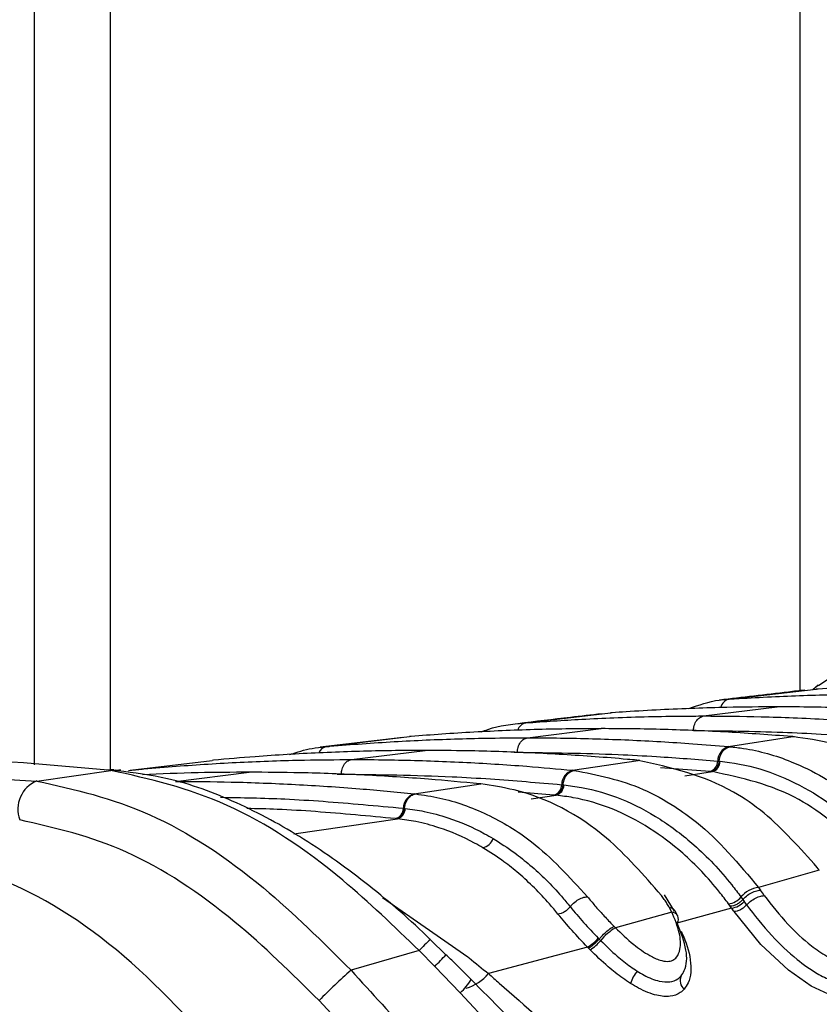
# Model space of a CAD drawing. Header units: millimetres. Extents: x 20 to 19889, y 40 to 15516.
# Tile 25 of 115: x 6771 to 6806, y 5895 to 5938. Entities that reach past the tile are written whole.
import ezdxf

# ---------------------------------------------------------------- set-up
doc = ezdxf.new("R2010")
doc.units = ezdxf.units.MM
doc.header["$LTSCALE"] = 2

msp = doc.modelspace()

# ---------------------------------------------------------------- linework, layer by layer
at = {"color": 7, "linetype": 'Continuous', "lineweight": 25}
for p, q in [((6771.334, 5905.354), (6771.334, 6410.022)), ((6807.383, 5909.804), (6805.974, 5908.847)), ((6805.957, 5908.868), (6805.723, 5908.665)), ((6805.777, 5908.714), (6805.953, 5908.874)), ((6802.033, 5908.256), (6805.869, 5908.696)), ((6805.963, 5908.701), (6805.869, 5908.696)), ((6805.869, 5908.696), (6805.891, 5908.698)), ((6801.947, 5908.25), (6802.033, 5908.256)), ((6793.042, 5907.207), (6796.781, 5907.646)), ((6796.859, 5907.652), (6796.781, 5907.646)), ((6796.781, 5907.646), (6796.799, 5907.648)), ((6800.894, 5907.511), (6804.15, 5907.914)), ((6792.969, 5907.201), (6793.042, 5907.207)), ((6793.116, 5906.549), (6796.372, 5906.952)), ((6787.612, 5906.566), (6783.95, 5906.13)), ((6784.234, 5906.16), (6787.903, 5906.598)), ((6787.97, 5906.604), (6787.903, 5906.598)), ((6801.997, 5906.16), (6804.841, 5906.598)), ((6804.841, 5906.598), (6804.774, 5906.604)), ((6804.841, 5906.598), (6804.913, 5906.599)), ((6804.913, 5906.594), (6804.845, 5906.6)), ((6784.17, 5906.154), (6784.234, 5906.16)), ((6785.337, 5905.587), (6788.594, 5905.99)), ((6801.997, 5906.16), (6802.062, 5906.154)), ((6775.564, 5905.115), (6779.179, 5905.552)), ((6779.238, 5905.558), (6779.179, 5905.552)), ((6795.111, 5905.115), (6798.009, 5905.552)), ((6798.009, 5905.552), (6797.95, 5905.558)), ((6798.009, 5905.552), (6798.084, 5905.553)), ((6798.083, 5905.548), (6798.024, 5905.553)), ((6801.519, 5905.52), (6801.582, 5905.514)), ((6801.582, 5905.514), (6801.624, 5905.51)), ((6758.979, 5905.337), (6771.438, 5904.639)), ((6771.438, 5904.639), (6774.705, 5905.107)), ((6774.614, 5905.117), (6774.413, 5905.138)), ((6774.705, 5905.107), (6774.614, 5905.117)), ((6775.15, 5905.112), (6775.056, 5905.122)), ((6775.508, 5905.11), (6775.564, 5905.115)), ((6777.559, 5904.624), (6780.816, 5905.027)), ((6795.111, 5905.115), (6795.168, 5905.11)), ((6801.24, 5905.057), (6801.177, 5905.063)), ((6801.283, 5905.053), (6801.24, 5905.057)), ((6788.114, 5904.074), (6791.056, 5904.51)), ((6791.056, 5904.51), (6791.003, 5904.515)), ((6788.114, 5904.074), (6788.165, 5904.069)), ((6794.63, 5904.475), (6794.685, 5904.47)), ((6794.685, 5904.47), (6794.722, 5904.466)), ((6794.341, 5904.013), (6794.286, 5904.019)), ((6794.379, 5904.01), (6794.341, 5904.013)), ((6787.63, 5903.435), (6787.679, 5903.43)), ((6787.68, 5903.43), (6787.713, 5903.426)), ((6787.334, 5902.973), (6787.285, 5902.978)), ((6787.368, 5902.97), (6787.334, 5902.973)), ((6806.009, 5900.703), (6803.326, 5899.934)), ((6806.009, 5900.703), (6805.918, 5900.821)), ((6803.326, 5899.934), (6803.41, 5899.817)), ((6799.612, 5898.895), (6799.163, 5899.613)), ((6802.549, 5899.516), (6802.632, 5899.402)), ((6802.632, 5899.402), (6802.688, 5899.323)), ((6799.489, 5898.851), (6796.997, 5898.157)), ((6799.489, 5898.851), (6799.386, 5899.043)), ((6799.753, 5898.675), (6799.646, 5898.888)), ((6802.132, 5899.027), (6799.713, 5898.364)), ((6802.077, 5899.104), (6801.997, 5899.214)), ((6802.132, 5899.027), (6802.077, 5899.104)), ((6796.936, 5898.219), (6796.997, 5898.157)), ((6789.508, 5896.961), (6788.823, 5897.625)), ((6796.243, 5897.693), (6796.28, 5897.655)), ((6796.28, 5897.655), (6796.348, 5897.586)), ((6788.328, 5897.145), (6785.318, 5896.277)), ((6789.02, 5896.448), (6788.328, 5897.145)), ((6795.769, 5897.297), (6791.391, 5896.13)), ((6795.881, 5897.181), (6795.809, 5897.256)), ((6790.145, 5895.285), (6789.02, 5896.448)), ((6794.568, 5890.523), (6790.145, 5895.285))]:
    msp.add_line(p, q, dxfattribs=at)
at = {"color": 8, "linetype": 'Continuous', "lineweight": 25}
for p, q in [((6774.682, 6410.022), (6774.682, 5905.154)), ((6805.166, 5908.656), (6805.166, 6410.022)), ((6792.521, 5905.906), (6792.665, 5905.908)), ((6775.489, 5905.097), (6775.564, 5905.115)), ((6784.712, 5904.943), (6784.887, 5904.945)), ((6801.177, 5905.063), (6798.988, 5905.225)), ((6800.061, 5904.867), (6801.283, 5905.053)), ((6794.286, 5904.019), (6792.708, 5904.146)), ((6793.284, 5903.846), (6794.379, 5904.01)), ((6782.794, 5902.302), (6787.368, 5902.97)), ((6786.711, 5899.486), (6790.473, 5896.867))]:
    msp.add_line(p, q, dxfattribs=at)
at = {"color": 7, "linetype": 'Continuous', "lineweight": 25, "flags": 128}
for points in [[(6774.413, 5905.138), (6774.712, 5905.153), (6774.844, 5905.145)], [(6774.614, 5905.117), (6774.914, 5905.132), (6775.055, 5905.122)], [(6774.705, 5905.107), (6775.006, 5905.122), (6775.15, 5905.112)]]:
    msp.add_lwpolyline(points, dxfattribs=at)
at = {"color": 8, "linetype": 'Continuous', "lineweight": 25, "flags": 128}
msp.add_lwpolyline([(6807.914, 5897.427), (6807.929, 5897.399), (6808.102, 5896.19), (6807.875, 5895.514), (6807.533, 5895.225), (6807.038, 5895.12), (6806.41, 5895.228), (6805.643, 5895.578), (6804.641, 5896.281), (6803.431, 5897.42), (6802.242, 5898.872), (6802.242, 5898.872)], dxfattribs=at)
at = {"color": 8, "linetype": 'Continuous', "lineweight": 25}
for centre, radius, start, end in [((6802.144, 5907.759), 0.51, 102.551, 166.0034), ((6793.145, 5906.727), 0.491, 102.0332, 160.8322), ((6784.317, 5905.711), 0.457, 100.4211, 156.9398), ((6792.874, 5892.977), 6.167, 130.9905, 137.4862), ((6773.027, 5912.157), 22.418, 315.5137, 317.3564), ((6788.359, 5897.241), 2.648, 312.4005, 328.9444), ((6789.895, 5897.348), 1.929, 285.5206, 320.8483)]:
    msp.add_arc(centre, radius, start, end, dxfattribs=at)
at = {"color": 7, "linetype": 'Continuous', "lineweight": 25}
for centre, radius, start, end in [((6802.182, 5905.523), 0.663, 106.1661, 180.2707), ((6801.045, 5905.518), 0.474, 286.1664, 0.2724), ((6801.15, 5905.508), 0.474, 286.2785, 0.2764), ((6795.296, 5904.475), 0.666, 106.1306, 179.9575), ((6771.942, 5903.39), 1.348, 111.9623, 200.3711), ((6788.3, 5903.431), 0.669, 106.0986, 179.6832), ((6794.154, 5904.476), 0.476, 286.1309, 359.9593), ((6794.246, 5904.467), 0.476, 286.2312, 359.9646), ((6787.152, 5903.438), 0.478, 286.0989, 359.6851), ((6787.234, 5903.429), 0.478, 286.1898, 359.6914), ((6791.021, 5902.279), 0.603, 281.7678, 342.4887), ((6803.445, 5898.781), 1.159, 95.9263, 140.6522), ((6772.641, 5877.823), 37.821, 35.1111, 35.5571), ((6801.909, 5900.031), 0.822, 276.1633, 321.1489), ((6802.049, 5899.855), 0.832, 275.724, 320.2061), ((6772.256, 5877.69), 37.338, 35.1113, 35.4067), ((6799.473, 5898.539), 0.312, 325.1454, 87.0619), ((6772.011, 5877.616), 36.955, 35.1113, 35.4067), ((6798.412, 5895.893), 2.669, 122.0088, 140.6568), ((6794.907, 5898.812), 1.743, 299.6401, 320.0509), ((6794.853, 5898.838), 1.95, 301.8177, 320.0258), ((6798.683, 5880.816), 20.436, 130.842, 136.2904), ((6799.276, 5895.168), 1.697, 140.718, 161.7816), ((6800.336, 5895.824), 0.479, 155.0595, 232.2348)]:
    msp.add_arc(centre, radius, start, end, dxfattribs=at)
for points, knots in [([(6811.928, 5908.877), (6811.881, 5908.877), (6810.886, 5908.876), (6808.897, 5908.849), (6806.957, 5908.751), (6805.963, 5908.701)], [0, 0, 0, 0, 0.024033, 0.499895, 1, 1, 1, 1]), ([(6805.376, 5908.652), (6805.132, 5908.625), (6803.847, 5908.48), (6802.608, 5908.334), (6801.603, 5908.215)], [0, 0, 0, 0, 0.189573, 1, 1, 1, 1]), ([(6802.033, 5908.256), (6802.18, 5908.266), (6803.271, 5908.336), (6805.31, 5908.431), (6807.377, 5908.472), (6808.498, 5908.473), (6808.672, 5908.474)], [0, 0, 0, 0, 0.0661, 0.493687, 0.921273, 1, 1, 1, 1]), ([(6800.242, 5907.835), (6800.687, 5907.995), (6801.249, 5908.198), (6801.826, 5908.241), (6801.947, 5908.25)], [0, 0, 0, 0, 0.791456, 1, 1, 1, 1]), ([(6796.389, 5907.608), (6795.931, 5907.555), (6794.679, 5907.41), (6793.465, 5907.264), (6792.695, 5907.172)], [0, 0, 0, 0, 0.365263, 1, 1, 1, 1]), ([(6804.15, 5907.914), (6803.408, 5907.91), (6802.193, 5907.902), (6799.965, 5907.836), (6798.277, 5907.751), (6797.062, 5907.666), (6796.859, 5907.652)], [0, 0, 0, 0, 0.305202, 0.499842, 0.916458, 1, 1, 1, 1]), ([(6811.441, 5907.652), (6810.699, 5907.701), (6809.485, 5907.781), (6807.256, 5907.874), (6805.567, 5907.912), (6804.352, 5907.914), (6804.15, 5907.914)], [0, 0, 0, 0, 0.3055217, 0.5001616, 0.9170821, 1, 1, 1, 1]), ([(6791.076, 5906.804), (6791.172, 5906.844), (6791.786, 5907.097), (6792.428, 5907.154), (6792.969, 5907.201)], [0, 0, 0, 0, 0.157058, 1, 1, 1, 1]), ([(6793.042, 5907.207), (6793.866, 5907.265), (6795.162, 5907.357), (6797.477, 5907.462), (6799.271, 5907.507), (6800.592, 5907.511), (6800.894, 5907.511)], [0, 0, 0, 0, 0.314829, 0.495571, 0.884785, 1, 1, 1, 1]), ([(6800.444, 5906.87), (6800.449, 5906.922), (6800.464, 5907.065), (6800.549, 5907.274), (6800.702, 5907.456), (6800.83, 5907.493), (6800.894, 5907.511)], [0, 0, 0, 0, 0.161092, 0.440728, 0.720364, 1, 1, 1, 1]), ([(6800.894, 5907.511), (6801.741, 5907.505), (6803.062, 5907.496), (6805.401, 5907.419), (6807.171, 5907.325), (6808.467, 5907.228), (6808.745, 5907.207)], [0, 0, 0, 0, 0.32369, 0.504431, 0.893531, 1, 1, 1, 1]), ([(6796.372, 5906.952), (6795.445, 5906.945), (6794.044, 5906.934), (6791.698, 5906.851), (6789.824, 5906.75), (6788.424, 5906.639), (6787.97, 5906.604)], [0, 0, 0, 0, 0.330895, 0.499787, 0.837714, 1, 1, 1, 1]), ([(6804.774, 5906.604), (6803.847, 5906.673), (6802.447, 5906.779), (6800.1, 5906.89), (6798.226, 5906.944), (6796.826, 5906.95), (6796.372, 5906.952)], [0, 0, 0, 0, 0.331322, 0.500214, 0.838141, 1, 1, 1, 1]), ([(6800.444, 5906.87), (6801.76, 5906.856), (6803.643, 5906.835), (6806.251, 5906.71), (6807.543, 5906.619), (6808.27, 5906.567)], [0, 0, 0, 0, 0.5044252, 0.721113, 1, 1, 1, 1]), ([(6784.234, 5906.16), (6784.286, 5906.164), (6785.282, 5906.251), (6786.751, 5906.357), (6789.117, 5906.478), (6791.08, 5906.539), (6792.571, 5906.546), (6793.116, 5906.549)], [0, 0, 0, 0, 0.017392, 0.336932, 0.496696, 0.8163, 1, 1, 1, 1]), ([(6792.665, 5905.908), (6792.671, 5905.96), (6792.686, 5906.102), (6792.77, 5906.312), (6792.924, 5906.494), (6793.052, 5906.531), (6793.116, 5906.549)], [0, 0, 0, 0, 0.161092, 0.440728, 0.720364, 1, 1, 1, 1]), ([(6793.116, 5906.549), (6793.187, 5906.549), (6794.204, 5906.548), (6795.695, 5906.524), (6798.061, 5906.436), (6800.005, 5906.325), (6801.474, 5906.203), (6801.997, 5906.16)], [0, 0, 0, 0, 0.023999, 0.34354, 0.503304, 0.822907, 1, 1, 1, 1]), ([(6812.181, 5902.664), (6811.491, 5903.349), (6810.39, 5904.442), (6808.482, 5905.607), (6806.732, 5906.338), (6805.423, 5906.518), (6804.841, 5906.598)], [0, 0, 0, 0, 0.3165846, 0.5053512, 0.7800803, 1, 1, 1, 1]), ([(6788.594, 5905.99), (6788.454, 5905.989), (6787.368, 5905.988), (6785.808, 5905.959), (6783.443, 5905.866), (6781.41, 5905.747), (6779.851, 5905.611), (6779.238, 5905.558)], [0, 0, 0, 0, 0.04475, 0.348076, 0.499734, 0.80312, 1, 1, 1, 1]), ([(6782.607, 5905.803), (6782.934, 5905.911), (6783.45, 5906.082), (6783.978, 5906.135), (6784.17, 5906.154)], [0, 0, 0, 0, 0.635219, 1, 1, 1, 1]), ([(6797.95, 5905.558), (6797.809, 5905.57), (6796.723, 5905.669), (6795.164, 5905.784), (6792.799, 5905.91), (6790.766, 5905.978), (6789.207, 5905.986), (6788.594, 5905.99)], [0, 0, 0, 0, 0.0452828, 0.3486086, 0.5002663, 0.8036521, 1, 1, 1, 1]), ([(6792.665, 5905.908), (6794.152, 5905.889), (6796.204, 5905.864), (6799.155, 5905.709), (6800.619, 5905.592), (6801.519, 5905.52)], [0, 0, 0, 0, 0.503297, 0.694828, 1, 1, 1, 1]), ([(6801.582, 5905.514), (6801.59, 5905.566), (6801.611, 5905.708), (6801.706, 5905.918), (6801.868, 5906.099), (6801.998, 5906.135), (6802.062, 5906.154)], [0, 0, 0, 0, 0.161023, 0.440682, 0.720341, 1, 1, 1, 1]), ([(6802.062, 5906.154), (6802.259, 5906.131), (6803.172, 5906.028), (6804.571, 5905.631), (6806.065, 5904.895), (6807.773, 5903.797), (6808.875, 5902.633), (6809.687, 5901.774)], [0, 0, 0, 0, 0.071059, 0.328707, 0.508594, 0.637825, 1, 1, 1, 1]), ([(6774.413, 5905.138), (6771.688, 5905.377), (6767.675, 5905.729), (6763.765, 5905.763), (6762.51, 5905.774)], [0, 0, 0, 0, 0.67875, 1, 1, 1, 1]), ([(6775.564, 5905.115), (6775.766, 5905.134), (6776.912, 5905.243), (6778.531, 5905.366), (6780.896, 5905.497), (6783.007, 5905.573), (6784.646, 5905.582), (6785.337, 5905.587)], [0, 0, 0, 0, 0.0619217, 0.3522789, 0.4974526, 0.7878675, 1, 1, 1, 1]), ([(6784.887, 5904.945), (6784.893, 5904.997), (6784.908, 5905.14), (6784.992, 5905.35), (6785.146, 5905.531), (6785.273, 5905.568), (6785.337, 5905.587)], [0, 0, 0, 0, 0.161092, 0.440728, 0.720364, 1, 1, 1, 1]), ([(6785.337, 5905.587), (6785.556, 5905.586), (6786.721, 5905.584), (6788.36, 5905.549), (6790.725, 5905.451), (6792.819, 5905.323), (6794.437, 5905.176), (6795.111, 5905.115)], [0, 0, 0, 0, 0.067017, 0.357375, 0.502549, 0.792963, 1, 1, 1, 1]), ([(6805.918, 5900.821), (6805.16, 5901.671), (6804.008, 5902.964), (6801.38, 5904.79), (6799.445, 5905.228), (6798.009, 5905.552)], [0, 0, 0, 0, 0.3318629, 0.5042378, 1, 1, 1, 1]), ([(6801.624, 5905.51), (6801.761, 5905.496), (6803.104, 5905.351), (6804.989, 5904.667), (6807.277, 5903.113), (6808.33, 5901.978), (6808.93, 5901.33)], [0, 0, 0, 0, 0.0516718, 0.5050665, 0.7175116, 1, 1, 1, 1]), ([(6788.328, 5897.145), (6787.22, 5898.217), (6784.54, 5900.809), (6779.788, 5903.97), (6776.409, 5904.726), (6774.705, 5905.107)], [0, 0, 0, 0, 0.259057, 0.626399, 1, 1, 1, 1]), ([(6788.829, 5897.631), (6788.825, 5897.635), (6787.964, 5898.486), (6786.114, 5900.072), (6783.249, 5902.145), (6780.258, 5903.754), (6777.492, 5904.779), (6775.739, 5904.996), (6775.003, 5905.087)], [0, 0, 0, 0, 0.000985, 0.211, 0.42281, 0.63293, 0.845915, 1, 1, 1, 1]), ([(6780.816, 5905.027), (6780.064, 5905.023), (6778.492, 5905.015), (6776.92, 5904.948), (6776.1, 5904.913)], [0, 0, 0, 0, 0.478036, 1, 1, 1, 1]), ([(6791.003, 5904.515), (6790.251, 5904.586), (6788.555, 5904.746), (6785.908, 5904.911), (6783.264, 5905.011), (6781.566, 5905.022), (6780.816, 5905.027)], [0, 0, 0, 0, 0.2217708, 0.5003164, 0.7793853, 1, 1, 1, 1]), ([(6784.887, 5904.945), (6786.521, 5904.923), (6788.719, 5904.894), (6791.967, 5904.709), (6793.581, 5904.567), (6794.63, 5904.475)], [0, 0, 0, 0, 0.50254, 0.676572, 1, 1, 1, 1]), ([(6794.685, 5904.47), (6794.693, 5904.522), (6794.715, 5904.664), (6794.811, 5904.873), (6794.974, 5905.054), (6795.103, 5905.091), (6795.168, 5905.109)], [0, 0, 0, 0, 0.161038, 0.440692, 0.720346, 1, 1, 1, 1]), ([(6795.168, 5905.11), (6796.202, 5904.907), (6797.732, 5904.607), (6799.5, 5903.61), (6801.295, 5902.355), (6802.448, 5900.98), (6803.326, 5899.934)], [0, 0, 0, 0, 0.341963, 0.506117, 0.624337, 1, 1, 1, 1]), ([(6808.393, 5901.01), (6808.351, 5901.06), (6807.789, 5901.725), (6806.724, 5902.754), (6804.441, 5904.369), (6802.587, 5904.771), (6801.283, 5905.053)], [0, 0, 0, 0, 0.021195, 0.282969, 0.495586, 1, 1, 1, 1]), ([(6771.438, 5904.639), (6773.09, 5904.269), (6776.393, 5903.53), (6781.249, 5900.329), (6784.051, 5897.539), (6785.318, 5896.277)], [0, 0, 0, 0, 0.354177, 0.707848, 1, 1, 1, 1]), ([(6777.559, 5904.624), (6778.38, 5904.618), (6780.148, 5904.606), (6782.864, 5904.497), (6785.561, 5904.323), (6787.311, 5904.153), (6788.114, 5904.074)], [0, 0, 0, 0, 0.233156, 0.502001, 0.771362, 1, 1, 1, 1]), ([(6799.033, 5899.578), (6798.25, 5900.479), (6796.339, 5902.678), (6793.475, 5904.142), (6791.545, 5904.435), (6791.056, 5904.51)], [0, 0, 0, 0, 0.341408, 0.83284, 1, 1, 1, 1]), ([(6787.679, 5903.43), (6787.688, 5903.482), (6787.711, 5903.624), (6787.807, 5903.833), (6787.97, 5904.014), (6788.1, 5904.051), (6788.165, 5904.069)], [0, 0, 0, 0, 0.161049, 0.440699, 0.72035, 1, 1, 1, 1]), ([(6788.165, 5904.069), (6788.526, 5904.017), (6789.598, 5903.862), (6791.342, 5903.225), (6793.601, 5901.886), (6794.967, 5900.397), (6795.763, 5899.528)], [0, 0, 0, 0, 0.129882, 0.385514, 0.641748, 1, 1, 1, 1]), ([(6794.722, 5904.466), (6794.981, 5904.433), (6796.439, 5904.245), (6798.427, 5903.421), (6800.604, 5901.773), (6801.773, 5900.548), (6802.414, 5899.695), (6802.549, 5899.516)], [0, 0, 0, 0, 0.0892332, 0.5031559, 0.6976973, 0.9364484, 1, 1, 1, 1]), ([(6801.997, 5899.214), (6801.866, 5899.389), (6801.241, 5900.218), (6800.101, 5901.408), (6797.981, 5903.005), (6796.048, 5903.8), (6794.63, 5903.978), (6794.379, 5904.01)], [0, 0, 0, 0, 0.063624, 0.302569, 0.497159, 0.910873, 1, 1, 1, 1]), ([(6787.713, 5903.426), (6787.993, 5903.388), (6788.626, 5903.301), (6789.808, 5902.977), (6790.822, 5902.545), (6791.471, 5902.17), (6791.595, 5902.098)], [0, 0, 0, 0, 0.210941, 0.475438, 0.899348, 1, 1, 1, 1]), ([(6783.91, 5894.938), (6782.69, 5896.14), (6780.004, 5898.788), (6775.369, 5901.855), (6772.24, 5902.566), (6770.678, 5902.92)], [0, 0, 0, 0, 0.294215, 0.647739, 1, 1, 1, 1]), ([(6791.144, 5901.689), (6791.022, 5901.759), (6790.391, 5902.122), (6789.405, 5902.539), (6788.256, 5902.851), (6787.641, 5902.933), (6787.368, 5902.97)], [0, 0, 0, 0, 0.100695, 0.524691, 0.789151, 1, 1, 1, 1]), ([(6791.595, 5902.098), (6791.917, 5901.894), (6792.474, 5901.54), (6793.497, 5900.717), (6794.316, 5899.914), (6794.875, 5899.239), (6795.003, 5899.084)], [0, 0, 0, 0, 0.2622207, 0.4535665, 0.8744738, 1, 1, 1, 1]), ([(6780.708, 5891.234), (6779.055, 5893.131), (6775.747, 5896.927), (6770.344, 5900.47), (6766.894, 5901.181), (6765.323, 5901.505)], [0, 0, 0, 0, 0.352456, 0.705295, 1, 1, 1, 1]), ([(6794.463, 5898.763), (6794.337, 5898.914), (6793.793, 5899.571), (6792.995, 5900.35), (6791.999, 5901.149), (6791.457, 5901.491), (6791.144, 5901.689)], [0, 0, 0, 0, 0.125578, 0.546573, 0.737903, 1, 1, 1, 1]), ([(6802.632, 5899.402), (6802.666, 5899.439), (6802.759, 5899.538), (6802.955, 5899.679), (6803.2, 5899.794), (6803.34, 5899.809), (6803.41, 5899.817)], [0, 0, 0, 0, 0.161195, 0.440797, 0.720398, 1, 1, 1, 1]), ([(6795.003, 5899.084), (6795.035, 5899.122), (6795.123, 5899.227), (6795.313, 5899.377), (6795.553, 5899.501), (6795.693, 5899.519), (6795.763, 5899.528)], [0, 0, 0, 0, 0.16106, 0.440707, 0.720353, 1, 1, 1, 1]), ([(6795.763, 5899.528), (6795.872, 5899.396), (6796.09, 5899.131), (6796.457, 5898.722), (6796.744, 5898.417), (6796.906, 5898.249), (6796.936, 5898.219)], [0, 0, 0, 0, 0.3107859, 0.6215241, 0.9320106, 1, 1, 1, 1]), ([(6799.386, 5899.043), (6799.351, 5899.103), (6799.281, 5899.223), (6799.163, 5899.401), (6799.077, 5899.519), (6799.033, 5899.578)], [0, 0, 0, 0, 0.329912, 0.664856, 1, 1, 1, 1]), ([(6802.632, 5899.402), (6802.592, 5899.362), (6802.514, 5899.281), (6802.364, 5899.184), (6802.21, 5899.117), (6802.122, 5899.108), (6802.077, 5899.104)], [0, 0, 0, 0, 0.249999, 0.499999, 0.749999, 1, 1, 1, 1]), ([(6802.799, 5899.165), (6802.834, 5899.202), (6802.928, 5899.3), (6803.125, 5899.44), (6803.37, 5899.554), (6803.51, 5899.569), (6803.58, 5899.577)], [0, 0, 0, 0, 0.161092, 0.440728, 0.720364, 1, 1, 1, 1]), ([(6803.58, 5899.577), (6803.911, 5899.149), (6804.5, 5898.385), (6805.495, 5897.46), (6806.251, 5896.931), (6806.754, 5896.704), (6807.106, 5896.651), (6807.378, 5896.73), (6807.584, 5896.967), (6807.691, 5897.463), (6807.555, 5898.361), (6807.102, 5899.123), (6806.833, 5899.577)], [0, 0, 0, 0, 0.181549, 0.323795, 0.40885, 0.462296, 0.504185, 0.545984, 0.60056, 0.677304, 0.807908, 1, 1, 1, 1]), ([(6795.003, 5899.084), (6795.006, 5899.08), (6795.187, 5898.856), (6795.579, 5898.396), (6796.022, 5897.927), (6796.243, 5897.693)], [0, 0, 0, 0, 0.007762, 0.50485, 1, 1, 1, 1]), ([(6796.997, 5898.157), (6797.26, 5897.905), (6797.731, 5897.453), (6798.422, 5896.962), (6798.938, 5896.717), (6799.296, 5896.651), (6799.544, 5896.708), (6799.752, 5896.883), (6799.9, 5897.273), (6799.865, 5897.959), (6799.621, 5898.539), (6799.489, 5898.851)], [0, 0, 0, 0, 0.161237, 0.289131, 0.368581, 0.428024, 0.487367, 0.54282, 0.643281, 0.807987, 1, 1, 1, 1]), ([(6799.639, 5898.884), (6799.619, 5898.92), (6799.572, 5899.003), (6799.453, 5899.028), (6799.386, 5899.043)], [0, 0, 0, 0, 0.432775, 1, 1, 1, 1]), ([(6802.799, 5899.165), (6803.15, 5898.71), (6803.785, 5897.884), (6804.894, 5896.831), (6805.819, 5896.161), (6806.527, 5895.827), (6807.069, 5895.727), (6807.465, 5895.827), (6807.704, 5895.989), (6807.746, 5896.147), (6807.755, 5896.18)], [0, 0, 0, 0, 0.2555302, 0.4634116, 0.6109353, 0.7144478, 0.8020014, 0.8871076, 0.9762903, 1, 1, 1, 1]), ([(6795.769, 5897.297), (6795.535, 5897.544), (6795.062, 5898.046), (6794.664, 5898.522), (6794.463, 5898.763)], [0, 0, 0, 0, 0.493803, 1, 1, 1, 1]), ([(6796.28, 5897.655), (6796.313, 5897.693), (6796.403, 5897.796), (6796.577, 5897.964), (6796.779, 5898.13), (6796.884, 5898.19), (6796.936, 5898.219)], [0, 0, 0, 0, 0.160998, 0.440666, 0.720333, 1, 1, 1, 1]), ([(6799.901, 5896.026), (6799.953, 5896.102), (6800.156, 5896.404), (6800.19, 5897.206), (6799.89, 5897.958), (6799.729, 5898.36)], [0, 0, 0, 0, 0.1361815, 0.5383125, 1, 1, 1, 1]), ([(6799.9, 5898.012), (6799.912, 5897.986), (6800.12, 5897.552), (6800.374, 5896.733), (6800.339, 5895.874), (6800.104, 5895.535), (6800.042, 5895.446)], [0, 0, 0, 0, 0.026992, 0.449873, 0.855511, 1, 1, 1, 1]), ([(6796.348, 5897.586), (6796.587, 5897.353), (6797.002, 5896.949), (6797.56, 5896.506), (6797.863, 5896.308), (6797.963, 5896.242)], [0, 0, 0, 0, 0.476992, 0.82783, 1, 1, 1, 1]), ([(6795.809, 5897.256), (6795.809, 5897.256), (6795.795, 5897.27), (6795.782, 5897.283), (6795.769, 5897.297)], [0, 0, 0, 0, 0.011269, 1, 1, 1, 1]), ([(6797.664, 5895.698), (6797.551, 5895.773), (6797.212, 5895.996), (6796.597, 5896.485), (6796.141, 5896.928), (6795.881, 5897.181)], [0, 0, 0, 0, 0.177842, 0.531294, 1, 1, 1, 1]), ([(6790.627, 5895.872), (6790.394, 5896.109), (6790.028, 5896.481), (6789.646, 5896.835), (6789.508, 5896.963)], [0, 0, 0, 0, 0.6391609, 1, 1, 1, 1]), ([(6790.473, 5896.867), (6790.493, 5896.852), (6790.802, 5896.609), (6791.106, 5896.362), (6791.391, 5896.13)], [0, 0, 0, 0, 0.065228, 1, 1, 1, 1]), ([(6785.318, 5896.277), (6787.146, 5894.273), (6790.864, 5890.201), (6796.237, 5883.83), (6799.707, 5879.854), (6801.488, 5877.813)], [0, 0, 0, 0, 0.32022, 0.650979, 1, 1, 1, 1]), ([(6797.963, 5896.242), (6798.064, 5896.181), (6798.388, 5895.986), (6798.9, 5895.779), (6799.417, 5895.738), (6799.728, 5895.851), (6799.856, 5895.98), (6799.901, 5896.026)], [0, 0, 0, 0, 0.131129, 0.422233, 0.647086, 0.874043, 1, 1, 1, 1]), ([(6794.92, 5891.493), (6794.444, 5891.987), (6793.037, 5893.446), (6791.583, 5894.904), (6790.622, 5895.868)], [0, 0, 0, 0, 0.338899, 1, 1, 1, 1]), ([(6791.391, 5896.13), (6791.551, 5895.991), (6792.878, 5894.83), (6794.188, 5893.656), (6795.339, 5892.624)], [0, 0, 0, 0, 0.120521, 1, 1, 1, 1]), ([(6800.042, 5895.446), (6799.987, 5895.39), (6799.827, 5895.232), (6799.436, 5895.094), (6798.795, 5895.143), (6798.172, 5895.393), (6797.782, 5895.628), (6797.664, 5895.698)], [0, 0, 0, 0, 0.123835, 0.354513, 0.586159, 0.875244, 1, 1, 1, 1]), ([(6800.086, 5876.72), (6798.293, 5878.732), (6794.864, 5882.581), (6789.494, 5888.857), (6785.79, 5892.891), (6783.91, 5894.938)], [0, 0, 0, 0, 0.350471, 0.670401, 1, 1, 1, 1])]:
    msp.add_open_spline(points, degree=3, knots=knots, dxfattribs=at)
for points in [[(6801.581, 5905.514), (6801.571, 5905.456), (6801.551, 5905.341), (6801.471, 5905.196), (6801.364, 5905.09), (6801.282, 5905.068), (6801.241, 5905.057)], [(6794.685, 5904.47), (6794.675, 5904.412), (6794.654, 5904.297), (6794.573, 5904.152), (6794.466, 5904.046), (6794.383, 5904.024), (6794.342, 5904.013)], [(6787.679, 5903.43), (6787.669, 5903.372), (6787.648, 5903.257), (6787.566, 5903.112), (6787.459, 5903.006), (6787.376, 5902.984), (6787.335, 5902.973)], [(6795.003, 5899.084), (6794.966, 5899.041), (6794.892, 5898.955), (6794.747, 5898.852), (6794.596, 5898.779), (6794.507, 5898.769), (6794.463, 5898.763)], [(6802.799, 5899.165), (6802.76, 5899.125), (6802.681, 5899.045), (6802.53, 5898.95), (6802.375, 5898.884), (6802.286, 5898.876), (6802.242, 5898.872)], [(6795.809, 5897.256), (6795.842, 5897.275), (6795.908, 5897.312), (6796.035, 5897.411), (6796.166, 5897.53), (6796.242, 5897.613), (6796.28, 5897.655)]]:
    msp.add_open_spline(points, degree=3, dxfattribs=at)
at = {"color": 8, "linetype": 'Continuous', "lineweight": 25}
for points, knots in [([(6779.545, 5903.919), (6780.494, 5903.904), (6782.009, 5903.879), (6784.705, 5903.709), (6786.45, 5903.545), (6787.63, 5903.435)], [0, 0, 0, 0, 0.351831, 0.561454, 1, 1, 1, 1]), ([(6787.285, 5902.978), (6786.107, 5903.087), (6784.366, 5903.248), (6782.176, 5903.394), (6781.165, 5903.414), (6780.718, 5903.422)], [0, 0, 0, 0, 0.5386299, 0.7960923, 1, 1, 1, 1])]:
    msp.add_open_spline(points, degree=3, knots=knots, dxfattribs=at)

doc.saveas('drawing.dxf')
